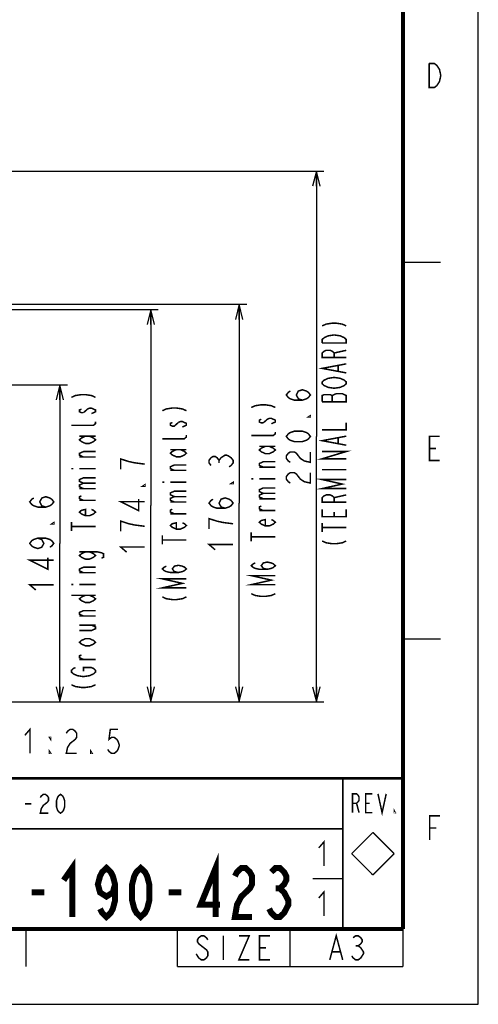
# Model space of a CAD drawing. Extents: x 0 to 420, y 0 to 297.
# Tile 36 of 67: x 359 to 420, y 0 to 131. Entities that reach past the tile are written whole.
import ezdxf

# ---------------------------------------------------------------- set-up
doc = ezdxf.new("R2010")
doc.units = 0
doc.header["$LTSCALE"] = 23.1
doc.layers.get('0').update_dxf_attribs({"linetype": 'CONTINUOUS'})
doc.layers.add('ALL_DIM', color=7, linetype='CONTINUOUS')
doc.layers.add('ALL_NOTE', color=7, linetype='CONTINUOUS')
doc.dimstyles.get("Standard").update_dxf_attribs({"dimtxt": 2.5, "dimasz": 2.5, "dimexe": 1.25, "dimexo": 0.625, "dimtad": 1, "dimcen": 2.5, "dimazin": 3, "dimtfac": 1, "dimtmove": 0, "dimatfit": 3})

# ---------------------------------------------------------------- blocks, each defined once
blk = doc.blocks.new('_OPEN')
at = {"color": 0, "linetype": 'BYBLOCK'}
for p, q in [((0, 0), (-1, 0.25)), ((-1, -0.25), (0, 0)), ((-1, 0), (0, 0))]:
    blk.add_line(p, q, dxfattribs=at)
blk = doc.blocks.new('*D35')
at = {"layer": 'ALL_DIM', "color": 2, "linetype": 'CONTINUOUS'}
for p, q in [((334.25, 82.24), (365.41, 82.24)), ((364.41, 82.24), (364.41, 61.2)), ((364.41, 40.17), (364.41, 61.2)), ((354.45, 40.17), (365.41, 40.17))]:
    blk.add_line(p, q, dxfattribs=at)
at = {"layer": 'ALL_DIM', "color": 2, "linetype": 'CONTINUOUS', "xscale": 2, "yscale": 2, "zscale": 2}
for p, rotation in [((364.41, 82.24), 90), ((364.41, 40.17), 270)]:
    blk.add_blockref('_OPEN', p, dxfattribs=dict(at, rotation=rotation))
blk = doc.blocks.new('*D36')
at = {"layer": 'ALL_DIM', "color": 2, "linetype": 'CONTINUOUS'}
for p, q in [((347.61, 92.27), (377.49, 92.27)), ((376.49, 92.27), (376.49, 66.22)), ((376.49, 40.17), (376.49, 66.22)), ((354.45, 40.17), (377.49, 40.17))]:
    blk.add_line(p, q, dxfattribs=at)
at = {"layer": 'ALL_DIM', "color": 2, "linetype": 'CONTINUOUS', "xscale": 2, "yscale": 2, "zscale": 2}
for p, rotation in [((376.49, 92.27), 90), ((376.49, 40.17), 270)]:
    blk.add_blockref('_OPEN', p, dxfattribs=dict(at, rotation=rotation))
blk = doc.blocks.new('*D37')
at = {"layer": 'ALL_DIM', "color": 2, "linetype": 'CONTINUOUS'}
for p, q in [((323.43, 92.94), (389.23, 92.94)), ((388.23, 92.94), (388.23, 66.55)), ((388.23, 40.17), (388.23, 66.55)), ((261.99, 40.17), (389.23, 40.17))]:
    blk.add_line(p, q, dxfattribs=at)
at = {"layer": 'ALL_DIM', "color": 2, "linetype": 'CONTINUOUS', "xscale": 2, "yscale": 2, "zscale": 2}
for p, rotation in [((388.23, 92.94), 90), ((388.23, 40.17), 270)]:
    blk.add_blockref('_OPEN', p, dxfattribs=dict(at, rotation=rotation))
blk = doc.blocks.new('*D38')
at = {"layer": 'ALL_DIM', "color": 2, "linetype": 'CONTINUOUS'}
for p, q in [((328.65, 110.64), (399.49, 110.64)), ((398.49, 110.64), (398.49, 75.4)), ((398.49, 40.17), (398.49, 75.4)), ((345.45, 40.17), (399.49, 40.17))]:
    blk.add_line(p, q, dxfattribs=at)
at = {"layer": 'ALL_DIM', "color": 2, "linetype": 'CONTINUOUS', "xscale": 2, "yscale": 2, "zscale": 2}
for p, rotation in [((398.49, 110.64), 90), ((398.49, 40.17), 270)]:
    blk.add_blockref('_OPEN', p, dxfattribs=dict(at, rotation=rotation))

msp = doc.modelspace()

# ---------------------------------------------------------------- linework, layer by layer
at = {"color": 7, "linetype": 'CONTINUOUS'}
for p, q in [((420, 0), (420, 297)), ((0, 0), (420, 0))]:
    msp.add_line(p, q, dxfattribs=at)
at = {"color": 2, "linetype": 'CONTINUOUS'}
for p, q in [((210, 29.95), (410, 29.95)), ((402, 29.95), (402, 10)), ((410, 29.95), (410, 10)), ((347, 23.3), (402, 23.3)), ((210, 10), (410, 10))]:
    msp.add_line(p, q, dxfattribs=at)
at = {"color": 7, "linetype": 'CONTINUOUS'}
for points, const_width in [([(410, 10), (410, 287)], 0.5), ([(415, 98.5), (410, 98.5)], 0.18), ([(415, 48.5), (410, 48.5)], 0.18), ([(410, 30), (25, 30)], 0.35), ([(402, 10), (402, 30)], 0.18), ([(402, 23.333), (332, 23.333)], 0.18), ([(406, 22.828), (403.172, 20)], 0.18), ([(406, 22.828), (408.828, 20)], 0.18), ([(406, 17.172), (403.172, 20)], 0.18), ([(408.828, 20), (406, 17.172)], 0.18), ([(402, 16.667), (398, 16.667)], 0.18), ([(410, 10), (25, 10)], 0.5), ([(359.91, 5), (359.91, 10)], 0.18), ([(380, 10), (380, 5)], 0.18), ([(395, 10), (395, 5)], 0.18), ([(410, 10), (410, 5)], 0.18), ([(380, 5), (410, 5)], 0.18)]:
    msp.add_lwpolyline(points, dxfattribs=dict(at, const_width=const_width))
at = {"color": 2, "linetype": 'CONTINUOUS', "const_width": 0.2}
for points in [[(413.466, 124.92), (414.154, 124.92), (414.498, 124.654), (414.67, 124.387), (414.842, 124.12), (415.014, 123.32), (414.842, 122.52)], [(414.842, 122.52), (414.498, 121.987), (414.154, 121.72), (413.466, 121.72), (413.466, 124.92)], [(414.882, 72.205), (413.506, 72.205), (413.506, 75.405), (414.882, 75.405)], [(413.506, 73.805), (414.366, 73.805)], [(403.279, 25.443), (403.279, 27.943), (403.826, 27.943), (404.045, 27.735), (404.154, 27.526), (404.154, 27.11), (404.045, 26.901), (403.826, 26.693), (403.279, 26.693)], [(405.904, 25.443), (405.029, 25.443), (405.029, 27.943), (405.904, 27.943)], [(406.67, 27.943), (407.216, 25.443), (407.763, 27.943)], [(403.826, 26.693), (404.154, 25.443)], [(405.029, 26.693), (405.576, 26.693)], [(408.966, 25.443), (408.857, 25.443), (408.857, 25.651), (408.966, 25.443)], [(413.544, 21.814), (413.544, 25.014), (414.92, 25.014)], [(413.544, 23.414), (414.404, 23.414)], [(384.06, 8.567), (383.888, 8.833), (383.544, 9.1), (383.2, 9.1), (382.856, 8.833), (382.684, 8.567), (382.684, 8.3), (382.856, 8.033)], [(386.124, 9.1), (386.124, 5.9)], [(388.188, 9.1), (389.564, 9.1), (388.188, 5.9), (389.564, 5.9)], [(392.316, 5.9), (390.94, 5.9), (390.94, 9.1), (392.316, 9.1)], [(400.264, 5.9), (401.124, 9.1), (401.984, 5.9)], [(403.36, 8.833), (403.704, 9.1), (404.048, 9.1), (404.392, 8.833), (404.564, 8.567), (404.564, 8.3), (404.392, 8.033), (404.048, 7.767), (404.392, 7.5)], [(382.856, 8.033), (383.888, 7.233), (384.06, 6.967), (384.06, 6.433), (383.888, 6.167), (383.544, 5.9), (383.2, 5.9), (382.856, 6.167), (382.684, 6.433), (382.512, 6.7)], [(403.704, 7.767), (404.048, 7.767)], [(390.94, 7.5), (391.8, 7.5)], [(400.608, 6.967), (401.64, 6.967)], [(404.736, 6.7), (404.392, 6.167), (404.048, 5.9), (403.704, 5.9), (403.36, 6.167), (403.188, 6.433)], [(404.392, 7.5), (404.736, 6.967), (404.736, 6.7)]]:
    msp.add_lwpolyline(points, dxfattribs=at)
at = {"layer": 'ALL_DIM', "color": 2, "linetype": 'CONTINUOUS', "const_width": 0.2}
for points in [[(396.627, 80.219), (396.094, 80.391), (395.827, 80.907), (396.094, 81.423), (396.627, 81.595), (397.16, 81.423), (397.427, 81.251), (397.694, 80.907), (397.427, 80.563), (397.16, 80.391), (396.627, 80.219), (395.56, 80.219), (395.027, 80.391), (394.76, 80.563), (394.494, 80.907), (394.76, 81.251), (395.027, 81.423)], [(397.694, 78.155), (397.694, 77.983), (397.427, 77.983), (397.694, 78.155)], [(397.694, 75.403), (397.427, 75.059), (397.16, 74.887), (396.627, 74.715), (395.56, 74.715), (395.027, 74.887), (394.76, 75.059), (394.494, 75.403), (394.76, 75.747), (395.027, 75.919), (395.56, 76.091), (396.627, 76.091), (397.16, 75.919), (397.427, 75.747), (397.694, 75.403)], [(395.027, 71.963), (394.76, 72.135), (394.494, 72.479), (394.494, 72.823), (394.76, 73.167), (395.027, 73.339), (395.56, 73.339), (395.827, 73.167), (396.094, 72.823), (396.36, 72.479), (396.894, 72.135), (397.694, 71.963), (397.694, 73.339)], [(375.689, 71.723), (374.356, 71.895), (373.556, 72.067), (373.022, 72.239), (372.489, 72.411), (372.489, 71.035)], [(384.492, 71.541), (384.226, 71.885), (384.226, 72.229), (384.492, 72.573), (384.759, 72.745), (385.026, 72.745), (385.292, 72.573), (385.559, 72.229), (385.826, 72.573), (386.092, 72.745), (386.359, 72.917), (386.626, 72.917)], [(385.559, 71.885), (385.559, 72.229)], [(386.626, 72.917), (387.159, 72.573), (387.426, 72.229), (387.426, 71.885), (387.159, 71.541), (386.892, 71.369)], [(395.027, 69.211), (394.76, 69.383), (394.494, 69.727), (394.494, 70.071), (394.76, 70.415), (395.027, 70.587), (395.56, 70.587), (395.827, 70.415), (396.094, 70.071), (396.36, 69.727), (396.894, 69.383), (397.694, 69.211), (397.694, 70.587)], [(387.426, 69.305), (387.426, 69.133), (387.159, 69.133), (387.426, 69.305)], [(375.689, 68.971), (375.689, 68.799), (375.422, 68.799), (375.689, 68.971)], [(362.54, 66.019), (362.007, 66.191), (361.74, 66.707), (362.007, 67.223), (362.54, 67.395), (363.073, 67.223), (363.34, 67.051), (363.607, 66.707), (363.34, 66.363), (363.073, 66.191), (362.54, 66.019), (361.473, 66.019), (360.94, 66.191), (360.673, 66.363), (360.407, 66.707), (360.673, 67.051), (360.94, 67.223)], [(375.689, 66.735), (372.489, 66.735), (374.889, 65.531), (374.889, 67.079)], [(386.359, 65.865), (385.826, 66.037), (385.559, 66.553), (385.826, 67.069), (386.359, 67.241), (386.892, 67.069), (387.159, 66.897), (387.426, 66.553), (387.159, 66.209), (386.892, 66.037), (386.359, 65.865), (385.292, 65.865), (384.759, 66.037), (384.492, 66.209), (384.226, 66.553), (384.492, 66.897), (384.759, 67.069)], [(375.689, 63.467), (374.356, 63.639), (373.556, 63.811), (373.022, 63.983), (372.489, 64.155), (372.489, 62.779)], [(387.426, 63.801), (386.092, 63.973), (385.292, 64.145), (384.759, 64.317), (384.226, 64.489), (384.226, 63.113)], [(363.607, 63.955), (363.607, 63.783), (363.34, 63.783), (363.607, 63.955)], [(361.473, 61.891), (362.007, 61.719), (362.273, 61.203), (362.007, 60.687), (361.473, 60.515), (360.94, 60.687), (360.673, 60.859), (360.407, 61.203), (360.673, 61.547), (360.94, 61.719), (361.473, 61.891), (362.54, 61.891), (363.073, 61.719), (363.34, 61.547), (363.607, 61.203), (363.34, 60.859), (363.073, 60.687)], [(373.289, 60.027), (372.489, 60.715), (375.689, 60.715)], [(385.026, 60.361), (384.226, 61.049), (387.426, 61.049)], [(363.607, 58.967), (360.407, 58.967), (362.807, 57.763), (362.807, 59.311)], [(361.207, 55.011), (360.407, 55.699), (363.607, 55.699)]]:
    msp.add_lwpolyline(points, dxfattribs=at)
at = {"layer": 'ALL_NOTE', "color": 2, "linetype": 'CONTINUOUS'}
for points, const_width in [([(399.254, 90.075), (399.788, 90.315), (400.588, 90.435), (401.121, 90.435), (401.921, 90.315), (402.454, 90.075)], 0.2), ([(399.521, 88.515), (400.054, 88.755), (400.854, 88.875), (401.654, 88.755), (401.921, 88.635), (402.188, 88.515), (402.454, 88.275), (402.454, 87.795), (399.254, 87.795)], 0.2), ([(399.254, 87.795), (399.254, 88.275), (399.521, 88.515)], 0.2), ([(402.454, 85.875), (399.254, 85.875), (399.254, 86.475), (399.521, 86.715), (399.788, 86.835), (400.321, 86.835), (400.588, 86.715), (400.854, 86.475), (400.854, 85.875)], 0.2), ([(400.854, 86.475), (402.454, 86.835)], 0.2), ([(402.454, 83.835), (399.254, 84.435), (402.454, 85.035)], 0.2), ([(401.388, 84.075), (401.388, 84.795)], 0.2), ([(402.188, 82.155), (401.654, 81.915), (400.854, 81.795), (400.054, 81.915), (399.788, 82.035), (399.521, 82.155), (399.254, 82.395), (399.254, 82.635), (399.521, 82.875), (399.788, 82.995), (400.054, 83.115), (400.854, 83.235), (401.654, 83.115), (401.921, 82.995)], 0.2), ([(401.921, 82.995), (402.188, 82.875), (402.454, 82.635), (402.454, 82.395), (402.188, 82.155)], 0.2), ([(399.254, 79.995), (402.454, 79.995), (402.454, 80.835), (402.188, 80.955), (401.921, 81.075), (401.121, 81.075), (400.588, 80.835)], 0.2), ([(400.588, 80.835), (400.321, 80.955), (399.521, 80.955), (399.254, 80.835), (399.254, 79.995)], 0.2), ([(365.946, 80.59), (366.479, 80.83), (367.279, 80.95), (367.812, 80.95), (368.612, 80.83), (369.146, 80.59)], 0.2), ([(400.588, 79.995), (400.588, 80.835)], 0.2), ([(367.279, 79.03), (367.012, 78.91), (367.012, 78.67), (367.279, 78.55), (367.546, 78.55)], 0.2), ([(367.546, 78.55), (368.079, 79.03), (368.346, 79.15), (368.612, 79.15), (368.879, 79.03), (369.146, 78.91), (369.146, 78.67), (368.612, 78.43)], 0.2), ([(378.02, 78.812), (378.553, 79.052), (379.353, 79.172), (379.886, 79.172), (380.686, 79.052), (381.22, 78.812)], 0.2), ([(389.835, 79.24), (390.368, 79.48), (391.168, 79.6), (391.702, 79.6), (392.502, 79.48), (393.035, 79.24)], 0.2), ([(369.146, 77.35), (369.146, 77.11), (368.879, 76.87), (365.946, 76.87)], 0.2), ([(379.353, 77.252), (379.086, 77.132), (379.086, 76.892), (379.353, 76.772), (379.62, 76.772), (380.153, 77.252)], 0.2), ([(380.153, 77.252), (380.42, 77.372), (380.686, 77.372), (380.953, 77.252), (381.22, 77.132), (381.22, 76.892), (380.686, 76.652)], 0.2), ([(391.168, 77.68), (390.902, 77.56), (390.902, 77.32), (391.168, 77.2), (391.435, 77.2)], 0.2), ([(391.435, 77.2), (391.968, 77.68), (392.235, 77.8), (392.502, 77.8), (392.768, 77.68), (393.035, 77.56), (393.035, 77.32), (392.502, 77.08)], 0.2), ([(399.254, 76.275), (402.454, 76.275), (402.454, 77.235)], 0.2), ([(393.035, 76), (393.035, 75.76), (392.768, 75.52), (389.835, 75.52)], 0.2), ([(368.346, 75.43), (368.879, 75.19), (369.146, 74.95), (368.879, 74.71), (368.346, 74.47), (367.812, 74.47), (367.279, 74.71), (367.012, 74.95), (367.279, 75.19), (367.812, 75.43)], 0.2), ([(367.012, 75.43), (369.146, 75.43)], 0.2), ([(381.22, 75.572), (381.22, 75.332), (380.953, 75.092), (378.02, 75.092)], 0.2), ([(402.454, 74.235), (399.254, 74.835), (402.454, 75.435)], 0.2), ([(401.388, 74.475), (401.388, 75.195)], 0.2), ([(367.546, 72.67), (367.012, 72.91), (367.012, 73.15), (367.546, 73.39), (369.146, 73.39)], 0.2), ([(380.42, 73.652), (380.953, 73.412), (381.22, 73.172), (380.953, 72.932), (380.42, 72.692), (379.886, 72.692), (379.353, 72.932), (379.086, 73.172), (379.353, 73.412), (379.886, 73.652)], 0.2), ([(379.086, 73.652), (381.22, 73.652)], 0.2), ([(392.235, 74.08), (392.768, 73.84), (393.035, 73.6), (392.768, 73.36), (392.235, 73.12), (391.702, 73.12), (391.168, 73.36), (390.902, 73.6), (391.168, 73.84), (391.702, 74.08)], 0.2), ([(390.902, 74.08), (393.035, 74.08)], 0.2), ([(402.454, 72.435), (399.254, 72.435), (402.454, 73.395), (399.254, 73.395)], 0.2), ([(369.146, 72.67), (367.012, 72.67)], 0.2), ([(391.435, 71.32), (390.902, 71.56), (390.902, 71.8), (391.435, 72.04), (393.035, 72.04)], 0.2), ([(365.946, 71.11), (366.212, 71.11)], 0.2), ([(367.012, 71.11), (369.146, 71.11)], 0.2), ([(379.62, 70.892), (379.086, 71.132), (379.086, 71.372), (379.62, 71.612), (381.22, 71.612)], 0.2), ([(381.22, 70.892), (379.086, 70.892)], 0.2), ([(393.035, 71.32), (390.902, 71.32)], 0.2), ([(399.254, 70.995), (402.454, 70.995)], 0.2), ([(367.546, 69.19), (367.012, 69.43), (367.012, 69.67), (367.546, 69.91), (369.146, 69.91)], 0.2), ([(367.546, 68.47), (367.012, 68.71), (367.012, 68.95), (367.546, 69.19), (369.146, 69.19)], 0.2), ([(378.02, 69.332), (378.286, 69.332)], 0.2), ([(379.086, 69.332), (381.22, 69.332)], 0.2), ([(389.835, 69.76), (390.102, 69.76)], 0.2), ([(390.902, 69.76), (393.035, 69.76)], 0.2), ([(402.454, 68.475), (399.254, 68.475), (401.921, 69.075), (399.254, 69.675), (402.454, 69.675)], 0.2), ([(367.012, 68.47), (369.146, 68.47)], 0.2), ([(379.62, 67.412), (379.086, 67.652), (379.086, 67.892), (379.62, 68.132), (381.22, 68.132)], 0.2), ([(391.435, 67.84), (390.902, 68.08), (390.902, 68.32), (391.435, 68.56), (393.035, 68.56)], 0.2), ([(367.546, 66.91), (367.012, 67.15), (367.012, 67.39), (367.279, 67.51)], 0.2), ([(369.146, 66.91), (367.012, 66.91)], 0.2), ([(379.62, 66.692), (379.086, 66.932), (379.086, 67.172), (379.62, 67.412), (381.22, 67.412)], 0.2), ([(379.086, 66.692), (381.22, 66.692)], 0.2), ([(391.435, 67.12), (390.902, 67.36), (390.902, 67.6), (391.435, 67.84), (393.035, 67.84)], 0.2), ([(390.902, 67.12), (393.035, 67.12)], 0.2), ([(402.454, 66.675), (399.254, 66.675), (399.254, 67.275), (399.521, 67.515), (399.788, 67.635), (400.321, 67.635), (400.588, 67.515), (400.854, 67.275), (400.854, 66.675)], 0.2), ([(400.854, 67.275), (402.454, 67.635)], 0.2), ([(368.612, 65.71), (368.879, 65.59), (369.146, 65.35), (368.879, 65.11), (368.346, 64.87), (367.812, 64.87), (367.279, 65.11), (367.012, 65.35), (367.279, 65.59), (367.812, 65.71), (367.812, 64.87)], 0.2), ([(379.62, 65.132), (379.086, 65.372), (379.086, 65.612), (379.353, 65.732)], 0.2), ([(391.435, 65.56), (390.902, 65.8), (390.902, 66.04), (391.168, 66.16)], 0.2), ([(393.035, 65.56), (390.902, 65.56)], 0.2), ([(402.454, 65.715), (402.454, 64.755), (399.254, 64.755), (399.254, 65.715)], 0.2), ([(400.854, 64.755), (400.854, 65.355)], 0.2), ([(365.946, 62.83), (365.946, 64.03)], 0.2), ([(381.22, 65.132), (379.086, 65.132)], 0.2), ([(392.502, 64.36), (392.768, 64.24), (393.035, 64), (392.768, 63.76), (392.235, 63.52), (391.702, 63.52), (391.168, 63.76), (390.902, 64), (391.168, 64.24), (391.702, 64.36), (391.702, 63.52)], 0.2), ([(365.946, 63.43), (369.146, 63.43)], 0.2), ([(380.686, 63.932), (380.953, 63.812), (381.22, 63.572), (380.953, 63.332), (380.42, 63.092), (379.886, 63.092), (379.353, 63.332), (379.086, 63.572), (379.353, 63.812), (379.886, 63.932), (379.886, 63.092)], 0.2), ([(389.835, 61.48), (389.835, 62.68)], 0.2), ([(399.254, 62.715), (399.254, 63.915)], 0.2), ([(399.254, 63.315), (402.454, 63.315)], 0.2), ([(378.02, 61.052), (378.02, 62.252)], 0.2), ([(378.02, 61.652), (381.22, 61.652)], 0.2), ([(389.835, 62.08), (393.035, 62.08)], 0.2), ([(399.254, 61.515), (399.788, 61.275), (400.588, 61.155), (401.121, 61.155), (401.921, 61.275), (402.454, 61.515)], 0.2), ([(368.346, 60.07), (368.879, 59.83), (369.146, 59.59), (368.879, 59.35), (368.346, 59.11), (367.812, 59.11), (367.279, 59.35), (367.012, 59.59), (367.279, 59.83), (367.812, 60.07)], 0.2), ([(367.012, 60.07), (369.412, 60.07), (369.946, 59.95), (370.212, 59.83), (370.212, 59.35), (369.946, 59.23)], 0.2), ([(367.546, 57.31), (367.012, 57.55), (367.012, 57.79), (367.546, 58.03), (369.146, 58.03)], 0.2), ([(380.153, 57.332), (379.62, 57.452), (379.353, 57.812), (379.62, 58.172), (380.153, 58.292), (380.686, 58.172), (380.953, 58.052), (381.22, 57.812), (380.953, 57.572), (380.686, 57.452), (380.153, 57.332), (379.086, 57.332), (378.553, 57.452), (378.286, 57.572), (378.02, 57.812), (378.286, 58.052), (378.553, 58.172)], 0.2), ([(391.968, 57.76), (391.435, 57.88), (391.168, 58.24), (391.435, 58.6), (391.968, 58.72), (392.502, 58.6), (392.768, 58.48), (393.035, 58.24), (392.768, 58), (392.502, 57.88), (391.968, 57.76), (390.902, 57.76), (390.368, 57.88), (390.102, 58), (389.835, 58.24), (390.102, 58.48), (390.368, 58.6)], 0.2), ([(369.146, 57.31), (367.012, 57.31)], 0.2), ([(381.22, 55.292), (378.02, 55.292), (380.686, 55.892), (378.02, 56.492), (381.22, 56.492)], 0.2), ([(393.035, 55.72), (389.835, 55.72), (392.502, 56.32), (389.835, 56.92), (393.035, 56.92)], 0.2), ([(365.946, 55.75), (366.212, 55.75)], 0.2), ([(367.012, 55.75), (369.146, 55.75)], 0.2), ([(365.946, 54.31), (369.146, 54.31)], 0.2), ([(368.346, 54.31), (368.879, 54.07), (369.146, 53.83), (368.879, 53.59), (368.346, 53.35), (367.812, 53.35), (367.279, 53.59), (367.012, 53.83), (367.279, 54.07), (367.812, 54.31)], 0.2), ([(378.02, 54.092), (378.553, 53.852), (379.353, 53.732), (379.886, 53.732), (380.686, 53.852), (381.22, 54.092)], 0.2), ([(389.835, 54.52), (390.368, 54.28), (391.168, 54.16), (391.702, 54.16), (392.502, 54.28), (393.035, 54.52)], 0.2), ([(367.546, 51.55), (367.012, 51.79), (367.012, 52.03), (367.546, 52.27), (369.146, 52.27)], 0.2), ([(369.146, 51.55), (367.012, 51.55)], 0.2), ([(367.012, 49.63), (368.612, 49.63), (369.146, 49.87), (369.146, 50.11), (368.612, 50.35)], 0.2), ([(367.012, 50.35), (369.146, 50.35)], 0.2), ([(368.346, 48.55), (368.879, 48.31), (369.146, 48.07), (368.879, 47.83), (368.346, 47.59), (367.812, 47.59), (367.279, 47.83), (367.012, 48.07), (367.279, 48.31), (367.812, 48.55), (368.346, 48.55)], 0.2), ([(367.546, 45.79), (367.012, 46.03), (367.012, 46.27), (367.279, 46.39)], 0.2), ([(369.146, 45.79), (367.012, 45.79)], 0.2), ([(368.879, 43.87), (368.346, 43.63), (367.546, 43.51), (366.746, 43.63), (366.479, 43.75), (366.212, 43.87), (365.946, 44.11), (365.946, 44.35), (366.212, 44.59), (366.479, 44.71)], 0.2), ([(367.546, 44.23), (367.546, 44.71), (368.612, 44.71), (368.879, 44.59), (369.146, 44.35), (369.146, 44.11), (368.879, 43.87)], 0.2), ([(365.946, 42.43), (366.479, 42.19), (367.279, 42.07), (367.812, 42.07), (368.612, 42.19), (369.146, 42.43)], 0.2), ([(359.757, 35.715), (360.445, 36.515), (360.445, 33.315)], 0.2), ([(365.261, 35.982), (365.433, 36.249), (365.777, 36.515), (366.121, 36.515), (366.465, 36.249), (366.637, 35.982), (366.637, 35.449), (366.465, 35.182), (366.121, 34.915), (365.777, 34.649), (365.433, 34.115), (365.261, 33.315), (366.637, 33.315)], 0.2), ([(372.141, 36.515), (371.109, 36.515), (370.937, 35.182), (371.281, 35.449), (371.625, 35.449), (371.969, 35.182), (372.141, 34.915), (372.313, 34.382), (372.141, 33.849), (371.969, 33.582), (371.625, 33.315), (371.281, 33.315), (370.937, 33.582), (370.765, 33.849)], 0.2), ([(363.197, 35.449), (363.197, 35.182), (363.025, 35.449), (363.197, 35.449)], 0.2), ([(363.197, 33.315), (363.025, 33.315), (363.025, 33.582), (363.197, 33.315)], 0.2), ([(368.701, 33.315), (368.529, 33.315), (368.529, 33.582), (368.701, 33.315)], 0.2), ([(361.813, 27.458), (361.948, 27.667), (362.217, 27.875), (362.485, 27.875), (362.754, 27.667), (362.889, 27.458), (362.889, 27.042), (362.754, 26.833), (362.485, 26.625), (362.217, 26.417), (361.948, 26), (361.813, 25.375), (362.889, 25.375)], 0.2), ([(364.501, 25.375), (364.232, 25.583), (364.098, 25.792), (363.964, 26.208), (363.964, 27.042), (364.098, 27.458), (364.232, 27.667), (364.501, 27.875), (364.77, 27.667), (364.904, 27.458), (365.038, 27.042), (365.038, 26.208), (364.904, 25.792), (364.77, 25.583), (364.501, 25.375)], 0.2), ([(359.798, 26.625), (360.604, 26.625)], 0.2), ([(398.812, 20.775), (399.5, 21.575), (399.5, 18.375)], 0.2), ([(385.102, 11.6), (385.102, 18.1), (383.111, 13.225), (385.671, 13.225)], 0.8), ([(364.912, 16.475), (366.049, 18.1), (366.049, 11.6)], 0.8), ([(371.737, 15.933), (371.452, 14.85), (370.599, 14.308), (369.746, 14.85), (369.461, 15.933), (369.746, 17.017), (370.03, 17.558), (370.599, 18.1), (371.168, 17.558), (371.452, 17.017), (371.737, 15.933), (371.737, 13.767), (371.452, 12.683), (371.168, 12.142), (370.599, 11.6), (370.03, 12.142), (369.746, 12.683)], 0.8), ([(375.149, 11.6), (374.58, 12.142), (374.296, 12.683), (374.012, 13.767), (374.012, 15.933), (374.296, 17.017), (374.58, 17.558), (375.149, 18.1), (375.718, 17.558), (376.002, 17.017), (376.286, 15.933), (376.286, 13.767), (376.002, 12.683), (375.718, 12.142), (375.149, 11.6)], 0.8), ([(387.662, 17.017), (387.946, 17.558), (388.515, 18.1), (389.083, 18.1), (389.652, 17.558), (389.936, 17.017), (389.936, 15.933), (389.652, 15.392), (389.083, 14.85), (388.515, 14.308), (387.946, 13.225), (387.662, 11.6), (389.936, 11.6)], 0.8), ([(392.496, 17.558), (393.065, 18.1), (393.633, 18.1), (394.202, 17.558), (394.487, 17.017), (394.487, 16.475), (394.202, 15.933), (393.633, 15.392), (394.202, 14.85), (394.487, 14.308), (394.771, 13.767), (394.771, 13.225), (394.487, 12.683), (394.202, 12.142), (393.633, 11.6), (393.065, 11.6), (392.496, 12.142), (392.212, 12.683)], 0.8), ([(393.065, 15.392), (393.633, 15.392)], 0.8), ([(360.646, 14.85), (362.352, 14.85)], 0.8), ([(378.846, 14.85), (380.552, 14.85)], 0.8), ([(398.812, 14.125), (399.5, 14.925), (399.5, 11.725)], 0.2)]:
    msp.add_lwpolyline(points, dxfattribs=dict(at, const_width=const_width))

# ---------------------------------------------------------------- dimensions: what is measured, and where the dimension line sits
at = {"layer": 'ALL_DIM', "color": 2, "linetype": 'CONTINUOUS'}
for base, p1, p2, angle, picture, middle in [((398.494, 40.171), (327.652, 110.635), (344.452, 40.171), 270, '*D38', (398.494, 68.523)), ((388.226, 92.935), (260.994, 40.171), (322.428, 92.935), 90, '*D37', (388.226, 59.673)), ((376.489, 40.171), (346.612, 92.267), (353.452, 40.171), 270, '*D36', (376.489, 59.339)), ((364.407, 40.171), (333.252, 82.235), (353.452, 40.171), 270, '*D35', (364.407, 54.323))]:
    dim = msp.add_linear_dim(base=base, p1=p1, p2=p2, angle=angle, dimstyle='Standard', dxfattribs=at)
    dim.commit()
    dim.dimension.update_dxf_attribs({"geometry": picture, "text_midpoint": middle, "dimtype": 128})

doc.saveas('drawing.dxf')
